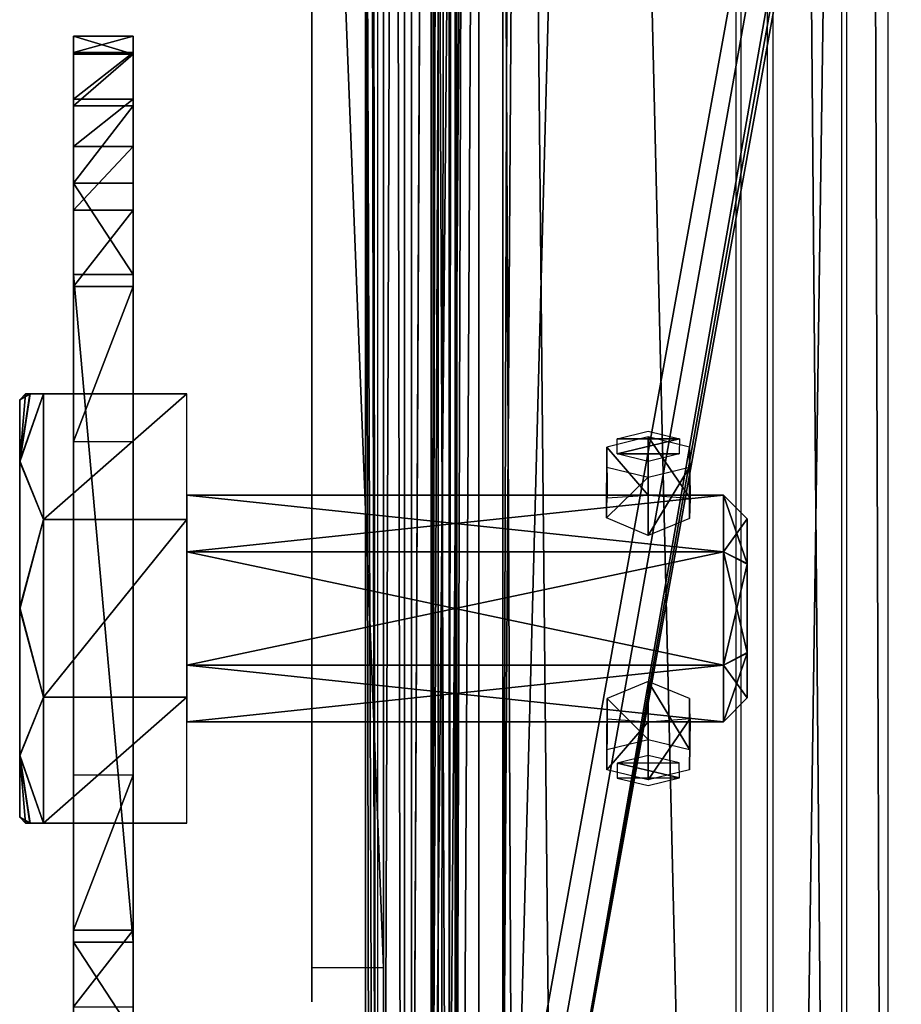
# Model space of a CAD drawing. Header units: millimetres. Extents: x -52 to 137, y -753 to 253.
# Tile 55 of 100: x -49 to -12, y -142 to -100. Entities that reach past the tile are written whole.
import ezdxf

# ---------------------------------------------------------------- set-up
doc = ezdxf.new("R2010")
doc.units = ezdxf.units.MM
doc.header["$LTSCALE"] = 65.185185
for name, color, linetype in [('1119', 7, 'CONTINUOUS'), ('1120', 7, 'CONTINUOUS'), ('1121', 7, 'CONTINUOUS'), ('1122', 7, 'CONTINUOUS'), ('1123', 7, 'CONTINUOUS'), ('1124', 7, 'CONTINUOUS'), ('1125', 7, 'CONTINUOUS'), ('1127', 7, 'CONTINUOUS'), ('1139', 7, 'CONTINUOUS'), ('1140', 7, 'CONTINUOUS'), ('1141', 7, 'CONTINUOUS'), ('1142', 7, 'CONTINUOUS'), ('1144', 7, 'CONTINUOUS'), ('1148', 7, 'CONTINUOUS'), ('1149', 7, 'CONTINUOUS'), ('1150', 7, 'CONTINUOUS'), ('1151', 7, 'CONTINUOUS'), ('1152', 7, 'CONTINUOUS'), ('1153', 7, 'CONTINUOUS'), ('1154', 7, 'CONTINUOUS'), ('1249', 7, 'CONTINUOUS'), ('1591', 7, 'CONTINUOUS'), ('1592', 7, 'CONTINUOUS'), ('1593', 7, 'CONTINUOUS'), ('1594', 7, 'CONTINUOUS'), ('1595', 7, 'CONTINUOUS'), ('1596', 7, 'CONTINUOUS'), ('1597', 7, 'CONTINUOUS'), ('1598', 7, 'CONTINUOUS'), ('1599', 7, 'CONTINUOUS'), ('1600', 7, 'CONTINUOUS'), ('1601', 7, 'CONTINUOUS'), ('1602', 7, 'CONTINUOUS'), ('1603', 7, 'CONTINUOUS'), ('1604', 7, 'CONTINUOUS'), ('1606', 7, 'CONTINUOUS'), ('1607', 7, 'CONTINUOUS'), ('1608', 7, 'CONTINUOUS'), ('1609', 7, 'CONTINUOUS'), ('1610', 7, 'CONTINUOUS'), ('1611', 7, 'CONTINUOUS'), ('1612', 7, 'CONTINUOUS'), ('1613', 7, 'CONTINUOUS'), ('269', 7, 'CONTINUOUS'), ('278', 7, 'CONTINUOUS'), ('330', 7, 'CONTINUOUS'), ('334', 7, 'CONTINUOUS'), ('335', 7, 'CONTINUOUS'), ('336', 7, 'CONTINUOUS'), ('344', 7, 'CONTINUOUS'), ('345', 7, 'CONTINUOUS'), ('681', 7, 'CONTINUOUS'), ('682', 7, 'CONTINUOUS'), ('683', 7, 'CONTINUOUS'), ('701', 7, 'CONTINUOUS'), ('702', 7, 'CONTINUOUS'), ('703', 7, 'CONTINUOUS'), ('704', 7, 'CONTINUOUS'), ('705', 7, 'CONTINUOUS')]:
    doc.layers.add(name, color=color, linetype=linetype)

msp = doc.modelspace()

# ---------------------------------------------------------------- linework, layer by layer
at = {"layer": '1119', "color": 7, "linetype": 'Continuous'}
for points in [[(-17.399, -247.5, 41.044), (-17.399, 247.5, 41.044), (-30.5, -247.5, 41.044), (-17.399, -247.5, 41.044)], [(-30.5, -247.5, 41.044), (-17.399, 247.5, 41.044), (-30.5, 247.5, 41.044), (-30.5, -247.5, 41.044)]]:
    msp.add_3dface(points, dxfattribs=at)
at = {"layer": '1120', "color": 7, "linetype": 'Continuous'}
for points in [[(-33.5, -247.5, 38.044), (-32.621, -247.5, 40.166), (-33.5, 247.5, 38.044), (-33.5, -247.5, 38.044)], [(-33.5, 247.5, 38.044), (-32.621, -247.5, 40.166), (-32.621, 247.5, 40.166), (-33.5, 247.5, 38.044)], [(-30.5, -247.5, 41.044), (-30.5, 247.5, 41.044), (-32.621, 247.5, 40.166), (-30.5, -247.5, 41.044)], [(-32.621, -247.5, 40.166), (-30.5, -247.5, 41.044), (-32.621, 247.5, 40.166), (-32.621, -247.5, 40.166)]]:
    msp.add_3dface(points, dxfattribs=at)
at = {"layer": '1121', "color": 7, "linetype": 'Continuous'}
for points in [[(-33.5, -247.5, 38.044), (-33.5, 247.5, 38.044), (-33.5, -247.5, 36.544), (-33.5, -247.5, 38.044)], [(-33.5, -247.5, 36.544), (-33.5, 247.5, 38.044), (-33.5, 247.5, 36.544), (-33.5, -247.5, 36.544)]]:
    msp.add_3dface(points, dxfattribs=at)
at = {"layer": '1122', "color": 7, "linetype": 'Continuous'}
for points in [[(-33.5, 247.5, 30.544), (-33.5, -247.5, 30.544), (-33.5, 247.5, 33.544), (-33.5, 247.5, 30.544)], [(-33.5, 247.5, 33.544), (-33.5, -247.5, 30.544), (-33.5, -247.5, 33.544), (-33.5, 247.5, 33.544)]]:
    msp.add_3dface(points, dxfattribs=at)
at = {"layer": '1123', "color": 7, "linetype": 'Continuous'}
for points in [[(-33.5, 247.5, 24.544), (-33.5, -247.5, 24.544), (-33.5, 247.5, 27.544), (-33.5, 247.5, 24.544)], [(-33.5, 247.5, 27.544), (-33.5, -247.5, 24.544), (-33.5, -247.5, 27.544), (-33.5, 247.5, 27.544)]]:
    msp.add_3dface(points, dxfattribs=at)
at = {"layer": '1124', "color": 7, "linetype": 'Continuous'}
for points in [[(-33.5, 247.5, 18.544), (-33.5, -247.5, 18.544), (-33.5, 247.5, 21.544), (-33.5, 247.5, 18.544)], [(-33.5, 247.5, 21.544), (-33.5, -247.5, 18.544), (-33.5, -247.5, 21.544), (-33.5, 247.5, 21.544)]]:
    msp.add_3dface(points, dxfattribs=at)
at = {"layer": '1125', "color": 7, "linetype": 'Continuous'}
for points in [[(-33.5, -247.5, 9.544), (-33.5, 247.5, 9.544), (-33.5, -247.5, 5.784), (-33.5, -247.5, 9.544)], [(-33.5, -247.5, 5.784), (-33.5, 247.5, 9.544), (-33.5, 247.5, 5.784), (-33.5, -247.5, 5.784)]]:
    msp.add_3dface(points, dxfattribs=at)
at = {"layer": '1127', "color": 7, "linetype": 'Continuous'}
for points in [[(-33.5, -75.738, 14.743), (-33.5, -214.15, 13.884), (-33.5, -75.41, 15.544), (-33.5, -75.738, 14.743)], [(-33.5, -75.41, 15.544), (-33.5, -214.15, 13.884), (-33.5, -214.262, 14.743), (-33.5, -75.41, 15.544)], [(-33.5, -214.59, 15.544), (-33.5, -75.41, 15.544), (-33.5, -214.262, 14.743), (-33.5, -214.59, 15.544)], [(-33.5, -75.57, 12.544), (-33.5, -214.43, 12.544), (-33.5, -75.779, 13.2), (-33.5, -75.57, 12.544)], [(-33.5, -75.85, 13.884), (-33.5, -214.15, 13.884), (-33.5, -75.738, 14.743), (-33.5, -75.85, 13.884)], [(-33.5, -75.779, 13.2), (-33.5, -214.43, 12.544), (-33.5, -75.85, 13.884), (-33.5, -75.779, 13.2)], [(-33.5, -214.43, 12.544), (-33.5, -214.221, 13.2), (-33.5, -75.85, 13.884), (-33.5, -214.43, 12.544)], [(-33.5, -214.221, 13.2), (-33.5, -214.15, 13.884), (-33.5, -75.85, 13.884), (-33.5, -214.221, 13.2)]]:
    msp.add_3dface(points, dxfattribs=at)
at = {"layer": '1139', "color": 7, "linetype": 'Continuous'}
for points in [[(-34.25, -247.5, 36.044), (-34.25, 247.5, 36.044), (-34.25, -247.5, 34.044), (-34.25, -247.5, 36.044)], [(-34.25, -247.5, 34.044), (-34.25, 247.5, 36.044), (-34.25, 247.5, 34.044), (-34.25, -247.5, 34.044)]]:
    msp.add_3dface(points, dxfattribs=at)
at = {"layer": '1140', "color": 7, "linetype": 'Continuous'}
for points in [[(-34.25, 247.5, 28.044), (-34.25, -247.5, 28.044), (-34.25, 247.5, 30.044), (-34.25, 247.5, 28.044)], [(-34.25, 247.5, 30.044), (-34.25, -247.5, 28.044), (-34.25, -247.5, 30.044), (-34.25, 247.5, 30.044)]]:
    msp.add_3dface(points, dxfattribs=at)
at = {"layer": '1141', "color": 7, "linetype": 'Continuous'}
for points in [[(-34.25, 247.5, 22.044), (-34.25, -247.5, 22.044), (-34.25, 247.5, 24.044), (-34.25, 247.5, 22.044)], [(-34.25, 247.5, 24.044), (-34.25, -247.5, 22.044), (-34.25, -247.5, 24.044), (-34.25, 247.5, 24.044)]]:
    msp.add_3dface(points, dxfattribs=at)
at = {"layer": '1142', "color": 7, "linetype": 'Continuous'}
for points in [[(-34.25, 247.5, 18.044), (-34.25, -72.5, 17.234), (-34.25, -217.5, 17.234), (-34.25, 247.5, 18.044)], [(-34.25, 247.5, 18.044), (-34.25, -217.5, 17.234), (-34.25, -247.5, 18.044), (-34.25, 247.5, 18.044)], [(-34.25, -214.939, 16.044), (-34.25, -216.088, 16.922), (-34.25, -72.5, 17.234), (-34.25, -214.939, 16.044)], [(-34.25, -216.088, 16.922), (-34.25, -217.5, 17.234), (-34.25, -72.5, 17.234), (-34.25, -216.088, 16.922)], [(-34.25, -73.912, 16.922), (-34.25, -214.939, 16.044), (-34.25, -72.5, 17.234), (-34.25, -73.912, 16.922)], [(-34.25, -75.061, 16.044), (-34.25, -214.939, 16.044), (-34.25, -73.912, 16.922), (-34.25, -75.061, 16.044)]]:
    msp.add_3dface(points, dxfattribs=at)
at = {"layer": '1144', "color": 7, "linetype": 'Continuous'}
for points in [[(-34.25, -214.939, 16.044), (-34.25, -75.061, 16.044), (-34.008, -214.754, 15.803), (-34.25, -214.939, 16.044)], [(-34.008, -214.754, 15.803), (-34.25, -75.061, 16.044), (-33.75, -214.59, 15.544), (-34.008, -214.754, 15.803)], [(-33.75, -214.59, 15.544), (-34.25, -75.061, 16.044), (-34.007, -75.247, 15.802), (-33.75, -214.59, 15.544)], [(-33.75, -75.41, 15.544), (-33.75, -214.59, 15.544), (-34.007, -75.247, 15.802), (-33.75, -75.41, 15.544)]]:
    msp.add_3dface(points, dxfattribs=at)
at = {"layer": '1148', "color": 7, "linetype": 'Continuous'}
for points in [[(-34.25, 247.5, 10.044), (-34.25, -247.5, 10.044), (-34.25, 217.5, 10.534), (-34.25, 247.5, 10.044)], [(-34.25, 217.5, 10.534), (-34.25, -247.5, 10.044), (-34.25, 72.5, 10.534), (-34.25, 217.5, 10.534)], [(-34.25, 72.5, 10.534), (-34.25, -247.5, 10.044), (-34.25, -72.5, 10.534), (-34.25, 72.5, 10.534)], [(-34.25, -72.5, 10.534), (-34.25, -247.5, 10.044), (-34.25, -74.09, 10.937), (-34.25, -72.5, 10.534)], [(-34.25, -74.09, 10.937), (-34.25, -247.5, 10.044), (-34.25, -75.299, 12.044), (-34.25, -74.09, 10.937)], [(-34.25, -215.91, 10.937), (-34.25, -214.701, 12.044), (-34.25, -75.299, 12.044), (-34.25, -215.91, 10.937)], [(-34.25, -217.5, 10.534), (-34.25, -215.91, 10.937), (-34.25, -75.299, 12.044), (-34.25, -217.5, 10.534)], [(-34.25, -247.5, 10.044), (-34.25, -217.5, 10.534), (-34.25, -75.299, 12.044), (-34.25, -247.5, 10.044)]]:
    msp.add_3dface(points, dxfattribs=at)
at = {"layer": '1149', "color": 7, "linetype": 'Continuous'}
for points in [[(-34.25, -247.5, 10.044), (-34.25, 247.5, 10.044), (-33.75, -247.5, 9.544), (-34.25, -247.5, 10.044)], [(-33.75, -247.5, 9.544), (-34.25, 247.5, 10.044), (-33.75, 247.5, 9.544), (-33.75, -247.5, 9.544)]]:
    msp.add_3dface(points, dxfattribs=at)
at = {"layer": '1150', "color": 7, "linetype": 'Continuous'}
for points in [[(-31.5, 247.5, 5.784), (-31.5, 247.5, 36.544), (-31.5, -247.5, 36.544), (-31.5, 247.5, 5.784)], [(-31.5, -247.5, 5.784), (-31.5, 247.5, 5.784), (-31.5, -247.5, 36.544), (-31.5, -247.5, 5.784)]]:
    msp.add_3dface(points, dxfattribs=at)
at = {"layer": '1151', "color": 7, "linetype": 'Continuous'}
for points in [[(-31.5, -247.5, 36.544), (-31.5, 247.5, 36.544), (-31.207, 247.5, 37.252), (-31.5, -247.5, 36.544)], [(-31.207, -247.5, 37.252), (-31.5, -247.5, 36.544), (-31.207, 247.5, 37.252), (-31.207, -247.5, 37.252)], [(-30.5, -247.5, 37.544), (-31.207, -247.5, 37.252), (-30.5, 247.5, 37.544), (-30.5, -247.5, 37.544)], [(-30.5, 247.5, 37.544), (-31.207, -247.5, 37.252), (-31.207, 247.5, 37.252), (-30.5, 247.5, 37.544)]]:
    msp.add_3dface(points, dxfattribs=at)
at = {"layer": '1152', "color": 7, "linetype": 'Continuous'}
for points in [[(-30.5, -247.5, 37.544), (-30.5, 247.5, 37.544), (-18.734, -247.5, 37.544), (-30.5, -247.5, 37.544)], [(-18.734, -247.5, 37.544), (-30.5, 247.5, 37.544), (-18.734, 247.5, 37.544), (-18.734, -247.5, 37.544)]]:
    msp.add_3dface(points, dxfattribs=at)
at = {"layer": '1153', "color": 7, "linetype": 'Continuous'}
for points in [[(-18.508, -247.5, 37.491), (-18.508, 247.5, 37.491), (-14.305, -247.5, 35.363), (-18.508, -247.5, 37.491)], [(-14.305, -247.5, 35.363), (-18.508, 247.5, 37.491), (-14.305, 247.5, 35.363), (-14.305, -247.5, 35.363)]]:
    msp.add_3dface(points, dxfattribs=at)
at = {"layer": '1154', "color": 7, "linetype": 'Continuous'}
for points in [[(-14.075, -247.5, 35.122), (-14.075, 247.5, 35.122), (-12.355, -247.5, 31.299), (-14.075, -247.5, 35.122)], [(-12.355, -247.5, 31.299), (-14.075, 247.5, 35.122), (-12.355, 247.5, 31.299), (-12.355, -247.5, 31.299)]]:
    msp.add_3dface(points, dxfattribs=at)
at = {"layer": '1249', "color": 7, "linetype": 'Continuous'}
for points in [[(-33.5, -247, 5.284), (-33.5, 247, 5.284), (-33.5, -247, -30.454), (-33.5, -247, 5.284)], [(-33.5, -247, -30.454), (-33.5, 247, 5.284), (-33.5, -246.809, -31.411), (-33.5, -247, -30.454)], [(-33.5, -246.809, -31.411), (-33.5, 247, 5.284), (-33.5, -246.268, -32.222), (-33.5, -246.809, -31.411)], [(-33.5, -246.268, -32.222), (-33.5, 247, 5.284), (-33.5, -242.126, -36.364), (-33.5, -246.268, -32.222)], [(-33.5, -242.126, -36.364), (-33.5, 247, 5.284), (-33.5, -241.042, -37.987), (-33.5, -242.126, -36.364)], [(-33.5, -241.042, -37.987), (-33.5, 247, 5.284), (-33.5, -240.661, -39.9), (-33.5, -241.042, -37.987)], [(-33.5, -240.661, -39.9), (-33.5, 247, 5.284), (-33.5, -240.661, -62.638), (-33.5, -240.661, -39.9)], [(-33.5, -240.661, -62.638), (-33.5, 247, 5.284), (-33.5, -239.929, -64.406), (-33.5, -240.661, -62.638)], [(-33.5, -239.929, -64.406), (-33.5, 247, 5.284), (-33.5, -238.161, -65.138), (-33.5, -239.929, -64.406)], [(-33.5, -238.161, -65.138), (-33.5, 247, 5.284), (-33.5, -200.874, -65.138), (-33.5, -238.161, -65.138)], [(-33.5, -200.874, -65.138), (-33.5, 247, 5.284), (-33.5, -198.375, -65.81), (-33.5, -200.874, -65.138)], [(-33.5, -198.375, -65.81), (-33.5, 247, 5.284), (-33.5, -196.544, -67.638), (-33.5, -198.375, -65.81)], [(-33.5, -196.544, -67.638), (-33.5, 247, 5.284), (-33.5, -158, -100.71), (-33.5, -196.544, -67.638)], [(-33.5, -158, -100.71), (-33.5, 247, 5.284), (-33.5, -155.231, -102.14), (-33.5, -158, -100.71)], [(-33.5, -155.231, -102.14), (-33.5, 247, 5.284), (-33.5, -154.774, -105.18), (-33.5, -155.231, -102.14)], [(-33.5, -154.774, -105.18), (-33.5, 247, 5.284), (-33.5, 0, -100.71), (-33.5, -154.774, -105.18)], [(-33.5, -2.769, -102.14), (-33.5, -154.774, -105.18), (-33.5, 0, -100.71), (-33.5, -2.769, -102.14)], [(-33.5, -0.999, -107.36), (-33.5, -157.001, -107.36), (-33.5, -3.226, -105.18), (-33.5, -0.999, -107.36)], [(-33.5, -3.226, -105.18), (-33.5, -154.774, -105.18), (-33.5, -2.769, -102.14), (-33.5, -3.226, -105.18)], [(-33.5, -157.001, -107.36), (-33.5, -154.774, -105.18), (-33.5, -3.226, -105.18), (-33.5, -157.001, -107.36)]]:
    msp.add_3dface(points, dxfattribs=at)
at = {"layer": '1591', "color": 7, "linetype": 'Continuous'}
for points in [[(-48.32, -134, -9.808), (-41.75, -134, -4.248), (-48.5, -134, -7.998), (-48.32, -134, -9.808)], [(-48.5, -134, -7.998), (-41.75, -134, -4.248), (-48.315, -134, -6.165), (-48.5, -134, -7.998)], [(-47.75, -134, -11.748), (-41.75, -134, -4.248), (-48.32, -134, -9.808), (-47.75, -134, -11.748)], [(-48.315, -134, -6.165), (-41.75, -134, -4.248), (-47.75, -134, -4.248), (-48.315, -134, -6.165)], [(-41.75, -134, -11.748), (-41.75, -134, -4.248), (-47.75, -134, -11.748), (-41.75, -134, -11.748)]]:
    msp.add_3dface(points, dxfattribs=at)
at = {"layer": '1592', "color": 7, "linetype": 'Continuous'}
for points in [[(-48.315, -116, -9.831), (-48.5, -116, -7.998), (-41.75, -116, -11.748), (-48.315, -116, -9.831)], [(-41.75, -116, -11.748), (-48.5, -116, -7.998), (-48.32, -116, -6.188), (-41.75, -116, -11.748)], [(-47.75, -116, -4.248), (-41.75, -116, -11.748), (-48.32, -116, -6.188), (-47.75, -116, -4.248)], [(-47.75, -116, -11.748), (-48.315, -116, -9.831), (-41.75, -116, -11.748), (-47.75, -116, -11.748)], [(-41.75, -116, -4.248), (-41.75, -116, -11.748), (-47.75, -116, -4.248), (-41.75, -116, -4.248)]]:
    msp.add_3dface(points, dxfattribs=at)
at = {"layer": '1593', "color": 7, "linetype": 'Continuous'}
for points in [[(-41.75, -116, -4.248), (-47.75, -116, -4.248), (-47.75, -121.275, 1.013), (-41.75, -116, -4.248)], [(-41.75, -116, -4.248), (-47.75, -121.275, 1.013), (-41.75, -121.275, 1.013), (-41.75, -116, -4.248)], [(-47.75, -121.275, 1.013), (-47.75, -128.725, 1.013), (-41.75, -121.275, 1.013), (-47.75, -121.275, 1.013)], [(-41.75, -121.275, 1.013), (-47.75, -128.725, 1.013), (-41.75, -128.725, 1.013), (-41.75, -121.275, 1.013)], [(-47.75, -134, -4.248), (-41.75, -134, -4.248), (-41.75, -128.725, 1.013), (-47.75, -134, -4.248)], [(-47.75, -128.725, 1.013), (-47.75, -134, -4.248), (-41.75, -128.725, 1.013), (-47.75, -128.725, 1.013)]]:
    msp.add_3dface(points, dxfattribs=at)
at = {"layer": '1594', "color": 7, "linetype": 'Continuous'}
for points in [[(-48.5, -116, -7.998), (-48.75, -116.25, -7.998), (-48.75, -118.811, -1.813), (-48.5, -116, -7.998)], [(-48.32, -116, -6.188), (-48.5, -116, -7.998), (-48.75, -118.811, -1.813), (-48.32, -116, -6.188)], [(-47.75, -116, -4.248), (-48.32, -116, -6.188), (-48.75, -118.811, -1.813), (-47.75, -116, -4.248)], [(-47.75, -121.275, 1.013), (-47.75, -116, -4.248), (-48.75, -118.811, -1.813), (-47.75, -121.275, 1.013)], [(-48.75, -124.964, 0.749), (-47.75, -121.275, 1.013), (-48.75, -118.811, -1.813), (-48.75, -124.964, 0.749)], [(-47.75, -128.725, 1.013), (-47.75, -121.275, 1.013), (-48.75, -124.964, 0.749), (-47.75, -128.725, 1.013)], [(-48.75, -131.151, -1.775), (-47.75, -128.725, 1.013), (-48.75, -124.964, 0.749), (-48.75, -131.151, -1.775)], [(-47.75, -134, -4.248), (-47.75, -128.725, 1.013), (-48.75, -131.151, -1.775), (-47.75, -134, -4.248)], [(-48.315, -134, -6.165), (-47.75, -134, -4.248), (-48.75, -131.151, -1.775), (-48.315, -134, -6.165)], [(-48.75, -133.75, -7.998), (-48.315, -134, -6.165), (-48.75, -131.151, -1.775), (-48.75, -133.75, -7.998)], [(-48.5, -134, -7.998), (-48.315, -134, -6.165), (-48.75, -133.75, -7.998), (-48.5, -134, -7.998)]]:
    msp.add_3dface(points, dxfattribs=at)
at = {"layer": '1595', "color": 7, "linetype": 'Continuous'}
for points in [[(-47.75, -116, -11.748), (-47.75, -121.275, -17.008), (-48.75, -118.849, -14.22), (-47.75, -116, -11.748)], [(-48.315, -116, -9.831), (-47.75, -116, -11.748), (-48.75, -118.849, -14.22), (-48.315, -116, -9.831)], [(-48.5, -116, -7.998), (-48.315, -116, -9.831), (-48.75, -116.25, -7.998), (-48.5, -116, -7.998)], [(-48.75, -116.25, -7.998), (-48.315, -116, -9.831), (-48.75, -118.849, -14.22), (-48.75, -116.25, -7.998)], [(-48.75, -118.849, -14.22), (-47.75, -121.275, -17.008), (-48.75, -125.036, -16.744), (-48.75, -118.849, -14.22)], [(-47.75, -121.275, -17.008), (-47.75, -128.725, -17.008), (-48.75, -125.036, -16.744), (-47.75, -121.275, -17.008)], [(-48.75, -125.036, -16.744), (-47.75, -128.725, -17.008), (-48.75, -131.189, -14.182), (-48.75, -125.036, -16.744)], [(-47.75, -128.725, -17.008), (-47.75, -134, -11.748), (-48.75, -131.189, -14.182), (-47.75, -128.725, -17.008)], [(-47.75, -134, -11.748), (-48.32, -134, -9.808), (-48.75, -131.189, -14.182), (-47.75, -134, -11.748)], [(-48.32, -134, -9.808), (-48.5, -134, -7.998), (-48.75, -131.189, -14.182), (-48.32, -134, -9.808)], [(-48.75, -131.189, -14.182), (-48.5, -134, -7.998), (-48.75, -133.75, -7.998), (-48.75, -131.189, -14.182)]]:
    msp.add_3dface(points, dxfattribs=at)
at = {"layer": '1596', "color": 7, "linetype": 'Continuous'}
for points in [[(-48.75, -116.25, -7.998), (-48.75, -118.849, -14.22), (-48.75, -133.75, -7.998), (-48.75, -116.25, -7.998)], [(-48.75, -116.25, -7.998), (-48.75, -133.75, -7.998), (-48.75, -131.151, -1.775), (-48.75, -116.25, -7.998)], [(-48.75, -116.25, -7.998), (-48.75, -131.151, -1.775), (-48.75, -118.811, -1.813), (-48.75, -116.25, -7.998)], [(-48.75, -131.151, -1.775), (-48.75, -124.964, 0.749), (-48.75, -118.811, -1.813), (-48.75, -131.151, -1.775)], [(-48.75, -118.849, -14.22), (-48.75, -125.036, -16.744), (-48.75, -131.189, -14.182), (-48.75, -118.849, -14.22)], [(-48.75, -118.849, -14.22), (-48.75, -131.189, -14.182), (-48.75, -133.75, -7.998), (-48.75, -118.849, -14.22)]]:
    msp.add_3dface(points, dxfattribs=at)
at = {"layer": '1597', "color": 7, "linetype": 'Continuous'}
for points in [[(-46.5, -101, -17.998), (-46.5, -101.764, -21.829), (-46.5, -101.686, -14.36), (-46.5, -101, -17.998)], [(-46.5, -101.686, -14.36), (-46.5, -101.764, -21.829), (-46.5, -103.647, -11.22), (-46.5, -101.686, -14.36)], [(-46.5, -101.764, -21.829), (-46.5, -103.93, -25.067), (-46.5, -103.647, -11.22), (-46.5, -101.764, -21.829)], [(-46.5, -103.93, -25.067), (-46.5, -105.624, -9.076), (-46.5, -103.647, -11.22), (-46.5, -103.93, -25.067)], [(-46.5, -107.169, -27.234), (-46.5, -105.624, -9.076), (-46.5, -103.93, -25.067), (-46.5, -107.169, -27.234)], [(-46.5, -108.295, -7.172), (-46.5, -105.624, -9.076), (-46.5, -107.169, -27.234), (-46.5, -108.295, -7.172)], [(-46.5, -111, -27.998), (-46.5, -108.295, -7.172), (-46.5, -107.169, -27.234), (-46.5, -111, -27.998)], [(-46.5, -111.506, -6.498), (-46.5, -108.295, -7.172), (-46.5, -111, -27.998), (-46.5, -111.506, -6.498)], [(-46.5, -114.5, -13.807), (-46.5, -111.506, -6.498), (-46.5, -111, -27.998), (-46.5, -114.5, -13.807)], [(-46.5, -120.85, -19.256), (-46.5, -114.5, -13.807), (-46.5, -111, -27.998), (-46.5, -120.85, -19.256)], [(-46.5, -139, -27.998), (-46.5, -120.85, -19.256), (-46.5, -111, -27.998), (-46.5, -139, -27.998)], [(-46.5, -118, -6.498), (-46.5, -111.506, -6.498), (-46.5, -118, -9.498), (-46.5, -118, -6.498)], [(-46.5, -118, -9.498), (-46.5, -111.506, -6.498), (-46.5, -114.5, -9.498), (-46.5, -118, -9.498)], [(-46.5, -114.5, -9.498), (-46.5, -111.506, -6.498), (-46.5, -114.5, -13.807), (-46.5, -114.5, -9.498)], [(-46.5, -129.15, -19.256), (-46.5, -120.85, -19.256), (-46.5, -139, -27.998), (-46.5, -129.15, -19.256)], [(-46.5, -135.5, -13.807), (-46.5, -129.15, -19.256), (-46.5, -139, -27.998), (-46.5, -135.5, -13.807)], [(-46.5, -132, -9.498), (-46.5, -135.5, -9.498), (-46.5, -132, -6.498), (-46.5, -132, -9.498)], [(-46.5, -132, -6.498), (-46.5, -135.5, -9.498), (-46.5, -138.494, -6.498), (-46.5, -132, -6.498)], [(-46.5, -135.5, -9.498), (-46.5, -135.5, -13.807), (-46.5, -139, -27.998), (-46.5, -135.5, -9.498)], [(-46.5, -138.494, -6.498), (-46.5, -135.5, -9.498), (-46.5, -139, -27.998), (-46.5, -138.494, -6.498)], [(-46.5, -141.705, -7.172), (-46.5, -138.494, -6.498), (-46.5, -139, -27.998), (-46.5, -141.705, -7.172)], [(-46.5, -142.831, -27.234), (-46.5, -141.705, -7.172), (-46.5, -139, -27.998), (-46.5, -142.831, -27.234)]]:
    msp.add_3dface(points, dxfattribs=at)
at = {"layer": '1598', "color": 7, "linetype": 'Continuous'}
for points in [[(-46.5, -105.624, -9.076), (-46.5, -108.295, -7.172), (-44, -105.624, -9.076), (-46.5, -105.624, -9.076)], [(-44, -105.624, -9.076), (-46.5, -108.295, -7.172), (-44, -108.295, -7.172), (-44, -105.624, -9.076)], [(-46.5, -108.295, -7.172), (-46.5, -111.506, -6.498), (-44, -108.295, -7.172), (-46.5, -108.295, -7.172)], [(-46.5, -111.506, -6.498), (-44, -111.506, -6.498), (-44, -108.295, -7.172), (-46.5, -111.506, -6.498)]]:
    msp.add_3dface(points, dxfattribs=at)
at = {"layer": '1599', "color": 7, "linetype": 'Continuous'}
for points in [[(-46.5, -111.506, -6.498), (-46.5, -118, -6.498), (-44, -111.506, -6.498), (-46.5, -111.506, -6.498)], [(-44, -111.506, -6.498), (-46.5, -118, -6.498), (-44, -118, -6.498), (-44, -111.506, -6.498)]]:
    msp.add_3dface(points, dxfattribs=at)
at = {"layer": '1600', "color": 7, "linetype": 'Continuous'}
for points in [[(-44, -101, -17.998), (-44, -101.686, -14.36), (-44, -101.764, -21.829), (-44, -101, -17.998)], [(-44, -101.686, -14.36), (-44, -103.647, -11.22), (-44, -101.764, -21.829), (-44, -101.686, -14.36)], [(-44, -101.764, -21.829), (-44, -103.647, -11.22), (-44, -103.931, -25.068), (-44, -101.764, -21.829)], [(-44, -103.647, -11.22), (-44, -105.624, -9.076), (-44, -103.931, -25.068), (-44, -103.647, -11.22)], [(-44, -103.931, -25.068), (-44, -105.624, -9.076), (-44, -107.169, -27.234), (-44, -103.931, -25.068)], [(-44, -105.624, -9.076), (-44, -108.295, -7.172), (-44, -107.169, -27.234), (-44, -105.624, -9.076)], [(-44, -107.169, -27.234), (-44, -108.295, -7.172), (-44, -111, -27.998), (-44, -107.169, -27.234)], [(-44, -108.295, -7.172), (-44, -111.506, -6.498), (-44, -111, -27.998), (-44, -108.295, -7.172)], [(-44, -111, -27.998), (-44, -111.506, -6.498), (-44, -114.5, -9.498), (-44, -111, -27.998)], [(-44, -139, -27.998), (-44, -111, -27.998), (-44, -129.15, -19.256), (-44, -139, -27.998)], [(-44, -129.15, -19.256), (-44, -111, -27.998), (-44, -120.85, -19.256), (-44, -129.15, -19.256)], [(-44, -120.85, -19.256), (-44, -111, -27.998), (-44, -114.5, -13.807), (-44, -120.85, -19.256)], [(-44, -114.5, -13.807), (-44, -111, -27.998), (-44, -114.5, -9.498), (-44, -114.5, -13.807)], [(-44, -111.506, -6.498), (-44, -118, -6.498), (-44, -114.5, -9.498), (-44, -111.506, -6.498)], [(-44, -114.5, -9.498), (-44, -118, -6.498), (-44, -118, -9.498), (-44, -114.5, -9.498)], [(-44, -135.5, -13.807), (-44, -139, -27.998), (-44, -129.15, -19.256), (-44, -135.5, -13.807)], [(-44, -132, -6.498), (-44, -138.494, -6.498), (-44, -132, -9.498), (-44, -132, -6.498)], [(-44, -132, -9.498), (-44, -138.494, -6.498), (-44, -135.5, -9.498), (-44, -132, -9.498)], [(-44, -138.494, -6.498), (-44, -139, -27.998), (-44, -135.5, -13.807), (-44, -138.494, -6.498)], [(-44, -135.5, -9.498), (-44, -138.494, -6.498), (-44, -135.5, -13.807), (-44, -135.5, -9.498)], [(-44, -141.705, -7.172), (-44, -139, -27.998), (-44, -138.494, -6.498), (-44, -141.705, -7.172)], [(-44, -142.831, -27.234), (-44, -139, -27.998), (-44, -141.705, -7.172), (-44, -142.831, -27.234)]]:
    msp.add_3dface(points, dxfattribs=at)
at = {"layer": '1601', "color": 7, "linetype": 'Continuous'}
for points in [[(-46.5, -103.647, -11.22), (-46.5, -105.624, -9.076), (-44, -103.647, -11.22), (-46.5, -103.647, -11.22)], [(-46.5, -105.624, -9.076), (-44, -105.624, -9.076), (-44, -103.647, -11.22), (-46.5, -105.624, -9.076)]]:
    msp.add_3dface(points, dxfattribs=at)
at = {"layer": '1602', "color": 7, "linetype": 'Continuous'}
for points in [[(-46.5, -101.764, -21.829), (-46.5, -101, -17.998), (-44, -101.764, -21.829), (-46.5, -101.764, -21.829)], [(-46.5, -101, -17.998), (-46.5, -101.686, -14.36), (-44, -101, -17.998), (-46.5, -101, -17.998)], [(-46.5, -101, -17.998), (-44, -101, -17.998), (-44, -101.764, -21.829), (-46.5, -101, -17.998)], [(-46.5, -101.686, -14.36), (-44, -101.686, -14.36), (-44, -101, -17.998), (-46.5, -101.686, -14.36)], [(-46.5, -101.686, -14.36), (-46.5, -103.647, -11.22), (-44, -101.686, -14.36), (-46.5, -101.686, -14.36)], [(-46.5, -103.647, -11.22), (-44, -103.647, -11.22), (-44, -101.686, -14.36), (-46.5, -103.647, -11.22)], [(-46.5, -103.93, -25.067), (-46.5, -101.764, -21.829), (-44, -101.764, -21.829), (-46.5, -103.93, -25.067)], [(-46.5, -103.93, -25.067), (-44, -101.764, -21.829), (-44, -103.931, -25.068), (-46.5, -103.93, -25.067)], [(-46.5, -107.169, -27.234), (-46.5, -103.93, -25.067), (-44, -103.931, -25.068), (-46.5, -107.169, -27.234)], [(-46.5, -107.169, -27.234), (-44, -103.931, -25.068), (-44, -107.169, -27.234), (-46.5, -107.169, -27.234)], [(-46.5, -111, -27.998), (-46.5, -107.169, -27.234), (-44, -111, -27.998), (-46.5, -111, -27.998)], [(-46.5, -107.169, -27.234), (-44, -107.169, -27.234), (-44, -111, -27.998), (-46.5, -107.169, -27.234)]]:
    msp.add_3dface(points, dxfattribs=at)
at = {"layer": '1603', "color": 7, "linetype": 'Continuous'}
for points in [[(-46.5, -139, -27.998), (-46.5, -111, -27.998), (-44, -139, -27.998), (-46.5, -139, -27.998)], [(-46.5, -111, -27.998), (-44, -111, -27.998), (-44, -139, -27.998), (-46.5, -111, -27.998)]]:
    msp.add_3dface(points, dxfattribs=at)
at = {"layer": '1604', "color": 7, "linetype": 'Continuous'}
for points in [[(-46.5, -142.831, -27.234), (-46.5, -139, -27.998), (-44, -142.831, -27.234), (-46.5, -142.831, -27.234)], [(-46.5, -139, -27.998), (-44, -139, -27.998), (-44, -142.831, -27.234), (-46.5, -139, -27.998)]]:
    msp.add_3dface(points, dxfattribs=at)
at = {"layer": '1606', "color": 7, "linetype": 'Continuous'}
for points in [[(-46.5, -138.494, -6.498), (-46.5, -141.705, -7.172), (-44, -138.494, -6.498), (-46.5, -138.494, -6.498)], [(-46.5, -141.705, -7.172), (-44, -141.705, -7.172), (-44, -138.494, -6.498), (-46.5, -141.705, -7.172)]]:
    msp.add_3dface(points, dxfattribs=at)
at = {"layer": '1607', "color": 7, "linetype": 'Continuous'}
for points in [[(-46.5, -132, -6.498), (-46.5, -138.494, -6.498), (-44, -132, -6.498), (-46.5, -132, -6.498)], [(-46.5, -138.494, -6.498), (-44, -138.494, -6.498), (-44, -132, -6.498), (-46.5, -138.494, -6.498)]]:
    msp.add_3dface(points, dxfattribs=at)
at = {"layer": '1608', "color": 7, "linetype": 'Continuous'}
for points in [[(-20.678, -128.772, -5.117), (-22.4, -128.06, -4.364), (-20.668, -130.922, -4.133), (-20.678, -128.772, -5.117)], [(-20.668, -130.922, -4.133), (-22.4, -128.06, -4.364), (-22.4, -130.499, -3.227), (-20.668, -130.922, -4.133)], [(-20.648, -129.62, -6.907), (-20.678, -128.772, -5.117), (-20.668, -130.922, -4.133), (-20.648, -129.62, -6.907)], [(-22.4, -129.75, -7.99), (-20.648, -129.62, -6.907), (-22.4, -132.189, -6.852), (-22.4, -129.75, -7.99)], [(-22.4, -132.189, -6.852), (-20.648, -129.62, -6.907), (-20.668, -131.767, -5.946), (-22.4, -132.189, -6.852)], [(-20.668, -131.767, -5.946), (-20.648, -129.62, -6.907), (-20.668, -130.922, -4.133), (-20.668, -131.767, -5.946)]]:
    msp.add_3dface(points, dxfattribs=at)
at = {"layer": '1609', "color": 7, "linetype": 'Continuous'}
for points in [[(-22.4, -130.499, -3.227), (-22.4, -128.06, -4.364), (-24.123, -128.773, -5.118), (-22.4, -130.499, -3.227)], [(-22.4, -130.499, -3.227), (-24.123, -128.773, -5.118), (-24.132, -130.922, -4.133), (-22.4, -130.499, -3.227)], [(-24.123, -128.773, -5.118), (-24.13, -129.629, -6.947), (-24.132, -130.922, -4.133), (-24.123, -128.773, -5.118)], [(-24.13, -129.629, -6.947), (-22.4, -129.75, -7.99), (-24.132, -131.767, -5.946), (-24.13, -129.629, -6.947)], [(-24.132, -130.922, -4.133), (-24.13, -129.629, -6.947), (-24.132, -131.767, -5.946), (-24.132, -130.922, -4.133)], [(-22.4, -129.75, -7.99), (-22.4, -132.189, -6.852), (-24.132, -131.767, -5.946), (-22.4, -129.75, -7.99)]]:
    msp.add_3dface(points, dxfattribs=at)
at = {"layer": '1610', "color": 7, "linetype": 'Continuous'}
for points in [[(-22.4, -120.25, -8.006), (-20.648, -120.38, -9.088), (-22.4, -117.811, -9.143), (-22.4, -120.25, -8.006)], [(-22.4, -117.811, -9.143), (-20.648, -120.38, -9.088), (-20.668, -118.233, -10.05), (-22.4, -117.811, -9.143)], [(-20.668, -118.233, -10.05), (-20.648, -120.38, -9.088), (-20.668, -119.078, -11.862), (-20.668, -118.233, -10.05)], [(-20.678, -121.228, -10.879), (-22.4, -121.94, -11.631), (-20.668, -119.078, -11.862), (-20.678, -121.228, -10.879)], [(-20.668, -119.078, -11.862), (-22.4, -121.94, -11.631), (-22.4, -119.501, -12.769), (-20.668, -119.078, -11.862)], [(-20.648, -120.38, -9.088), (-20.678, -121.228, -10.879), (-20.668, -119.078, -11.862), (-20.648, -120.38, -9.088)]]:
    msp.add_3dface(points, dxfattribs=at)
at = {"layer": '1611', "color": 7, "linetype": 'Continuous'}
for points in [[(-22.4, -120.25, -8.006), (-22.4, -117.811, -9.143), (-24.132, -118.233, -10.05), (-22.4, -120.25, -8.006)], [(-24.151, -121.196, -10.838), (-24.12, -120.368, -9.032), (-24.132, -118.233, -10.05), (-24.151, -121.196, -10.838)], [(-24.132, -119.078, -11.862), (-24.151, -121.196, -10.838), (-24.132, -118.233, -10.05), (-24.132, -119.078, -11.862)], [(-24.12, -120.368, -9.032), (-22.4, -120.25, -8.006), (-24.132, -118.233, -10.05), (-24.12, -120.368, -9.032)], [(-22.4, -119.501, -12.769), (-24.151, -121.196, -10.838), (-24.132, -119.078, -11.862), (-22.4, -119.501, -12.769)], [(-22.4, -119.501, -12.769), (-22.4, -121.94, -11.631), (-24.151, -121.196, -10.838), (-22.4, -119.501, -12.769)]]:
    msp.add_3dface(points, dxfattribs=at)
at = {"layer": '1612', "color": 7, "linetype": 'Continuous'}
for points in [[(-21.102, -131.479, -4.146), (-22.4, -131.163, -3.469), (-23.703, -131.484, -4.156), (-21.102, -131.479, -4.146)], [(-21.097, -132.111, -5.501), (-21.102, -131.479, -4.146), (-23.703, -131.484, -4.156), (-21.097, -132.111, -5.501)], [(-23.698, -132.115, -5.51), (-21.097, -132.111, -5.501), (-23.703, -131.484, -4.156), (-23.698, -132.115, -5.51)], [(-22.4, -132.431, -6.188), (-21.097, -132.111, -5.501), (-23.698, -132.115, -5.51), (-22.4, -132.431, -6.188)]]:
    msp.add_3dface(points, dxfattribs=at)
at = {"layer": '1613', "color": 7, "linetype": 'Continuous'}
for points in [[(-22.4, -117.569, -9.808), (-21.097, -117.889, -10.495), (-23.698, -117.885, -10.486), (-22.4, -117.569, -9.808)], [(-23.698, -117.885, -10.486), (-21.097, -117.889, -10.495), (-23.703, -118.516, -11.84), (-23.698, -117.885, -10.486)], [(-21.097, -117.889, -10.495), (-21.102, -118.521, -11.849), (-23.703, -118.516, -11.84), (-21.097, -117.889, -10.495)], [(-21.102, -118.521, -11.849), (-22.4, -118.837, -12.527), (-23.703, -118.516, -11.84), (-21.102, -118.521, -11.849)]]:
    msp.add_3dface(points, dxfattribs=at)
at = {"layer": '269', "color": 7, "linetype": 'Continuous'}
for points in [[(-10.108, -247.5, 37.416), (-10.108, 247.5, 37.416), (-17.173, -247.5, 40.991), (-10.108, -247.5, 37.416)], [(-17.173, -247.5, 40.991), (-10.108, 247.5, 37.416), (-17.173, 247.5, 40.991), (-17.173, -247.5, 40.991)]]:
    msp.add_3dface(points, dxfattribs=at)
at = {"layer": '278', "color": 7, "linetype": 'Continuous'}
for points in [[(-31.5, 247, 5.284), (-31.5, -247, 5.284), (-31.5, 247, -30.454), (-31.5, 247, 5.284)], [(-31.5, 247, -30.454), (-31.5, -247, 5.284), (-31.5, 246.809, -31.411), (-31.5, 247, -30.454)], [(-31.5, 246.809, -31.411), (-31.5, -247, 5.284), (-31.5, 246.268, -32.222), (-31.5, 246.809, -31.411)], [(-31.5, 246.268, -32.222), (-31.5, -247, 5.284), (-31.5, 242.126, -36.364), (-31.5, 246.268, -32.222)], [(-31.5, 242.126, -36.364), (-31.5, -247, 5.284), (-31.5, 241.042, -37.987), (-31.5, 242.126, -36.364)], [(-31.5, 241.042, -37.987), (-31.5, -247, 5.284), (-31.5, 240.661, -39.9), (-31.5, 241.042, -37.987)], [(-31.5, 240.661, -39.9), (-31.5, -247, 5.284), (-31.5, 240.661, -62.638), (-31.5, 240.661, -39.9)], [(-31.5, 240.661, -62.638), (-31.5, -247, 5.284), (-31.5, 239.929, -64.406), (-31.5, 240.661, -62.638)], [(-31.5, -247, 5.284), (-31.5, 238.161, -65.138), (-31.5, 239.929, -64.406), (-31.5, -247, 5.284)], [(-31.5, 200.874, -65.138), (-31.5, 238.161, -65.138), (-31.5, -247, 5.284), (-31.5, 200.874, -65.138)], [(-31.5, 198.375, -65.81), (-31.5, 200.874, -65.138), (-31.5, -247, 5.284), (-31.5, 198.375, -65.81)], [(-31.5, 196.544, -67.638), (-31.5, 198.375, -65.81), (-31.5, -247, 5.284), (-31.5, 196.544, -67.638)], [(-31.5, 173.611, -107.36), (-31.5, 196.544, -67.638), (-31.5, -247, 5.284), (-31.5, 173.611, -107.36)], [(-31.5, -173.611, -107.36), (-31.5, 173.611, -107.36), (-31.5, -196.544, -67.638), (-31.5, -173.611, -107.36)], [(-31.5, -196.544, -67.638), (-31.5, 173.611, -107.36), (-31.5, -247, 5.284), (-31.5, -196.544, -67.638)]]:
    msp.add_3dface(points, dxfattribs=at)
at = {"layer": '330', "color": 7, "linetype": 'Continuous'}
for points in [[(-31.5, 170, -100.36), (-31.5, -170, -100.36), (-30.75, 159.83, -100.36), (-31.5, 170, -100.36)], [(-30.75, 159.83, -100.36), (-31.5, -170, -100.36), (-30.75, 155.83, -100.36), (-30.75, 159.83, -100.36)], [(-30.75, 155.83, -100.36), (-31.5, -170, -100.36), (-30.143, 153.644, -100.36), (-30.75, 155.83, -100.36)], [(-30.143, 153.644, -100.36), (-31.5, -170, -100.36), (-28.5, 152.08, -100.36), (-30.143, 153.644, -100.36)], [(-31.5, -170, -100.36), (-30.75, -155.825, -100.36), (-28.5, 152.08, -100.36), (-31.5, -170, -100.36)], [(-30.75, -155.825, -100.36), (-30.143, -153.639, -100.36), (-28.5, 152.08, -100.36), (-30.75, -155.825, -100.36)], [(-30.143, -153.639, -100.36), (-28.5, -152.075, -100.36), (-28.5, 152.08, -100.36), (-30.143, -153.639, -100.36)]]:
    msp.add_3dface(points, dxfattribs=at)
at = {"layer": '334', "color": 7, "linetype": 'Continuous'}
for points in [[(-33.5, 170, -115.36), (-33.5, -170, -115.36), (-33.5, 170, -107.86), (-33.5, 170, -115.36)], [(-33.5, -170, -115.36), (-33.5, -170, -107.86), (-33.5, 170, -107.86), (-33.5, -170, -115.36)]]:
    msp.add_3dface(points, dxfattribs=at)
at = {"layer": '335', "color": 7, "linetype": 'Continuous'}
for points in [[(-33.5, 170, -115.36), (-32.328, 170, -118.188), (-33.5, -170, -115.36), (-33.5, 170, -115.36)], [(-33.5, -170, -115.36), (-32.328, 170, -118.188), (-32.328, -170, -118.188), (-33.5, -170, -115.36)], [(-32.328, 170, -118.188), (-30.75, 159.83, -119.16), (-32.328, -170, -118.188), (-32.328, 170, -118.188)], [(-30.75, 159.83, -119.16), (-30.75, 155.83, -119.16), (-32.328, -170, -118.188), (-30.75, 159.83, -119.16)], [(-32.328, -170, -118.188), (-30.75, 155.83, -119.16), (-30.75, -155.825, -119.16), (-32.328, -170, -118.188)], [(-30.75, 155.83, -119.16), (-30.411, 154.171, -119.255), (-30.75, -155.825, -119.16), (-30.75, 155.83, -119.16)], [(-30.75, -155.825, -119.16), (-30.411, 154.171, -119.255), (-30.425, -154.194, -119.253), (-30.75, -155.825, -119.16)], [(-30.411, 154.171, -119.255), (-29.5, 152.82, -119.36), (-30.425, -154.194, -119.253), (-30.411, 154.171, -119.255)], [(-29.5, 152.82, -119.36), (-29.5, -152.815, -119.36), (-30.425, -154.194, -119.253), (-29.5, 152.82, -119.36)]]:
    msp.add_3dface(points, dxfattribs=at)
at = {"layer": '336', "color": 7, "linetype": 'Continuous'}
for points in [[(-28.123, 151.903, -119.36), (26.5, -151.575, -119.36), (-29.5, 152.82, -119.36), (-28.123, 151.903, -119.36)], [(-29.5, 152.82, -119.36), (26.5, -151.575, -119.36), (-26.5, -151.575, -119.36), (-29.5, 152.82, -119.36)], [(-29.5, -152.815, -119.36), (-29.5, 152.82, -119.36), (-28.123, -151.898, -119.36), (-29.5, -152.815, -119.36)], [(-28.123, -151.898, -119.36), (-29.5, 152.82, -119.36), (-26.5, -151.575, -119.36), (-28.123, -151.898, -119.36)], [(-26.5, 151.58, -119.36), (26.5, -151.575, -119.36), (-28.123, 151.903, -119.36), (-26.5, 151.58, -119.36)], [(29.5, -152.815, -119.36), (28.123, -151.898, -119.36), (-26.5, 151.58, -119.36), (29.5, -152.815, -119.36)], [(26.5, 151.58, -119.36), (29.5, -152.815, -119.36), (-26.5, 151.58, -119.36), (26.5, 151.58, -119.36)], [(28.123, -151.898, -119.36), (26.5, -151.575, -119.36), (-26.5, 151.58, -119.36), (28.123, -151.898, -119.36)]]:
    msp.add_3dface(points, dxfattribs=at)
at = {"layer": '344', "color": 7, "linetype": 'Continuous'}
for points in [[(-28.5, 152.08, -114.36), (-28.5, -152.075, -114.36), (-27.531, 151.707, -114.36), (-28.5, 152.08, -114.36)], [(-26.5, -151.575, -114.36), (26.5, -151.575, -114.36), (28.5, 152.08, -114.36), (-26.5, -151.575, -114.36)], [(27.531, 151.707, -114.36), (-26.5, -151.575, -114.36), (28.5, 152.08, -114.36), (27.531, 151.707, -114.36)], [(-27.531, 151.707, -114.36), (-28.5, -152.075, -114.36), (-26.5, 151.58, -114.36), (-27.531, 151.707, -114.36)], [(-28.5, -152.075, -114.36), (-27.531, -151.702, -114.36), (26.5, 151.58, -114.36), (-28.5, -152.075, -114.36)], [(-26.5, 151.58, -114.36), (-28.5, -152.075, -114.36), (26.5, 151.58, -114.36), (-26.5, 151.58, -114.36)], [(-27.531, -151.702, -114.36), (-26.5, -151.575, -114.36), (26.5, 151.58, -114.36), (-27.531, -151.702, -114.36)], [(26.5, 151.58, -114.36), (-26.5, -151.575, -114.36), (27.531, 151.707, -114.36), (26.5, 151.58, -114.36)]]:
    msp.add_3dface(points, dxfattribs=at)
at = {"layer": '345', "color": 7, "linetype": 'Continuous'}
for points in [[(-28.5, -152.075, -114.36), (-28.5, 152.08, -114.36), (-28.5, -152.075, -100.36), (-28.5, -152.075, -114.36)], [(-28.5, -152.075, -100.36), (-28.5, 152.08, -114.36), (-28.5, 152.08, -100.36), (-28.5, -152.075, -100.36)]]:
    msp.add_3dface(points, dxfattribs=at)
at = {"layer": '681', "color": 7, "linetype": 'Continuous'}
for points in [[(-33.5, 131.5, 8.502), (-33.5, -131.5, 8.502), (-33.5, 63.609, -153.998), (-33.5, 131.5, 8.502)], [(-33.5, 63.609, -153.998), (-33.5, -131.5, 8.502), (-33.5, -63.609, -153.998), (-33.5, 63.609, -153.998)], [(-33.5, -138.569, 5.572), (-33.5, -140.069, -26.876), (-33.5, -63.609, -153.998), (-33.5, -138.569, 5.572)], [(-33.5, -131.5, 8.502), (-33.5, -138.569, 5.572), (-33.5, -63.609, -153.998), (-33.5, -131.5, 8.502)], [(-33.5, -141.5, -1.498), (-33.5, -140.069, -26.876), (-33.5, -138.569, 5.572), (-33.5, -141.5, -1.498)], [(-33.5, -141.135, -24.397), (-33.5, -140.069, -26.876), (-33.5, -141.5, -1.498), (-33.5, -141.135, -24.397)], [(-33.5, -141.5, -21.722), (-33.5, -141.135, -24.397), (-33.5, -141.5, -1.498), (-33.5, -141.5, -21.722)]]:
    msp.add_3dface(points, dxfattribs=at)
at = {"layer": '682', "color": 7, "linetype": 'Continuous'}
for points in [[(-36.5, 131.5, 8.502), (-36.5, -63.609, -153.998), (-36.5, -131.5, 8.502), (-36.5, 131.5, 8.502)], [(-36.5, -63.609, -153.998), (-36.5, -140.069, -26.876), (-36.5, -131.5, 8.502), (-36.5, -63.609, -153.998)], [(-36.5, -131.5, 8.502), (-36.5, -140.069, -26.876), (-36.5, -138.57, 5.572), (-36.5, -131.5, 8.502)], [(-36.5, -141.135, -24.397), (-36.5, -141.5, -21.722), (-36.5, -138.57, 5.572), (-36.5, -141.135, -24.397)], [(-36.5, -138.57, 5.572), (-36.5, -141.5, -21.722), (-36.5, -141.5, -1.498), (-36.5, -138.57, 5.572)], [(-36.5, -140.069, -26.876), (-36.5, -141.135, -24.397), (-36.5, -138.57, 5.572), (-36.5, -140.069, -26.876)]]:
    msp.add_3dface(points, dxfattribs=at)
at = {"layer": '683', "color": 7, "linetype": 'Continuous'}
for points in [[(-33.5, -63.609, -153.998), (-33.5, -140.069, -26.876), (-36.5, -63.609, -153.998), (-33.5, -63.609, -153.998)], [(-33.5, -140.069, -26.876), (-36.5, -140.069, -26.876), (-36.5, -63.609, -153.998), (-33.5, -140.069, -26.876)]]:
    msp.add_3dface(points, dxfattribs=at)
at = {"layer": '701', "color": 7, "linetype": 'Continuous'}
for points in [[(-18.25, -123.12, -11.241), (-18.25, -121.25, -7.998), (-18.25, -123.145, -4.74), (-18.25, -123.12, -11.241)], [(-18.25, -126.855, -11.255), (-18.25, -123.12, -11.241), (-18.25, -123.145, -4.74), (-18.25, -126.855, -11.255)], [(-18.25, -126.88, -4.754), (-18.25, -126.855, -11.255), (-18.25, -123.145, -4.74), (-18.25, -126.88, -4.754)], [(-18.25, -128.75, -7.998), (-18.25, -126.855, -11.255), (-18.25, -126.88, -4.754), (-18.25, -128.75, -7.998)]]:
    msp.add_3dface(points, dxfattribs=at)
at = {"layer": '702', "color": 7, "linetype": 'Continuous'}
for points in [[(-18.25, -121.25, -7.998), (-18.25, -123.12, -11.241), (-19.25, -120.25, -7.998), (-18.25, -121.25, -7.998)], [(-19.25, -120.25, -7.998), (-18.25, -123.12, -11.241), (-19.25, -122.625, -12.111), (-19.25, -120.25, -7.998)], [(-18.25, -123.12, -11.241), (-18.25, -126.855, -11.255), (-19.25, -122.625, -12.111), (-18.25, -123.12, -11.241)], [(-19.25, -122.625, -12.111), (-18.25, -126.855, -11.255), (-19.25, -127.375, -12.111), (-19.25, -122.625, -12.111)], [(-18.25, -126.855, -11.255), (-18.25, -128.75, -7.998), (-19.25, -127.375, -12.111), (-18.25, -126.855, -11.255)], [(-19.25, -127.375, -12.111), (-18.25, -128.75, -7.998), (-19.25, -129.75, -7.998), (-19.25, -127.375, -12.111)]]:
    msp.add_3dface(points, dxfattribs=at)
at = {"layer": '703', "color": 7, "linetype": 'Continuous'}
for points in [[(-19.25, -120.25, -7.998), (-19.25, -122.625, -12.111), (-41.75, -120.25, -7.998), (-19.25, -120.25, -7.998)], [(-41.75, -120.25, -7.998), (-19.25, -122.625, -12.111), (-41.75, -122.625, -12.111), (-41.75, -120.25, -7.998)], [(-19.25, -122.625, -12.111), (-19.25, -127.375, -12.111), (-41.75, -122.625, -12.111), (-19.25, -122.625, -12.111)], [(-41.75, -122.625, -12.111), (-19.25, -127.375, -12.111), (-41.75, -127.375, -12.111), (-41.75, -122.625, -12.111)], [(-19.25, -127.375, -12.111), (-19.25, -129.75, -7.998), (-41.75, -127.375, -12.111), (-19.25, -127.375, -12.111)], [(-41.75, -127.375, -12.111), (-19.25, -129.75, -7.998), (-41.75, -129.75, -7.998), (-41.75, -127.375, -12.111)]]:
    msp.add_3dface(points, dxfattribs=at)
at = {"layer": '704', "color": 7, "linetype": 'Continuous'}
for points in [[(-19.25, -120.25, -7.998), (-41.75, -120.25, -7.998), (-41.75, -122.625, -3.884), (-19.25, -120.25, -7.998)], [(-19.25, -122.625, -3.884), (-19.25, -120.25, -7.998), (-41.75, -122.625, -3.884), (-19.25, -122.625, -3.884)], [(-19.25, -127.375, -3.884), (-19.25, -122.625, -3.884), (-41.75, -127.375, -3.884), (-19.25, -127.375, -3.884)], [(-41.75, -127.375, -3.884), (-19.25, -122.625, -3.884), (-41.75, -122.625, -3.884), (-41.75, -127.375, -3.884)], [(-41.75, -129.75, -7.998), (-19.25, -129.75, -7.998), (-19.25, -127.375, -3.884), (-41.75, -129.75, -7.998)], [(-41.75, -129.75, -7.998), (-19.25, -127.375, -3.884), (-41.75, -127.375, -3.884), (-41.75, -129.75, -7.998)]]:
    msp.add_3dface(points, dxfattribs=at)
at = {"layer": '705', "color": 7, "linetype": 'Continuous'}
for points in [[(-18.25, -121.25, -7.998), (-19.25, -120.25, -7.998), (-19.25, -122.625, -3.884), (-18.25, -121.25, -7.998)], [(-18.25, -123.145, -4.74), (-18.25, -121.25, -7.998), (-19.25, -122.625, -3.884), (-18.25, -123.145, -4.74)], [(-18.25, -123.145, -4.74), (-19.25, -122.625, -3.884), (-19.25, -127.375, -3.884), (-18.25, -123.145, -4.74)], [(-18.25, -126.88, -4.754), (-18.25, -123.145, -4.74), (-19.25, -127.375, -3.884), (-18.25, -126.88, -4.754)], [(-18.25, -128.75, -7.998), (-18.25, -126.88, -4.754), (-19.25, -129.75, -7.998), (-18.25, -128.75, -7.998)], [(-19.25, -129.75, -7.998), (-18.25, -126.88, -4.754), (-19.25, -127.375, -3.884), (-19.25, -129.75, -7.998)]]:
    msp.add_3dface(points, dxfattribs=at)

doc.saveas('drawing.dxf')
